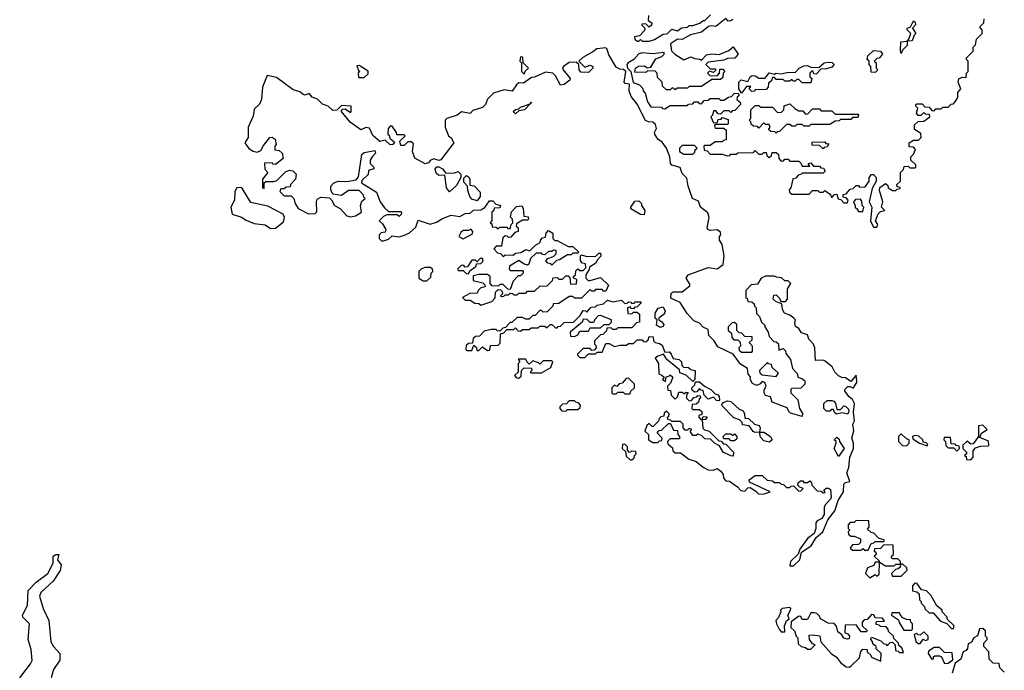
# Model space of a CAD drawing. Extents: x 2710666 to 2828562, y 857017 to 964538.
# Tile 88 of 138: x 2728352 to 2734018, y 922838 to 926584. Entities that reach past the tile are written whole.
import ezdxf

# ---------------------------------------------------------------- set-up
doc = ezdxf.new("R2010")
doc.units = 0

msp = doc.modelspace()

# ---------------------------------------------------------------- linework, layer by layer
at = {"layer": '0CON05XD'}
for points in [[(2732456.7, 926585), (2732445, 926576.7), (2732430, 926575), (2732415, 926590), (2732357.5, 926545), (2732335, 926548.8), (2732316.1, 926543.9), (2732275, 926511.2), (2732213, 926497), (2732165, 926470), (2732138.3, 926471.7), (2732097.5, 926445), (2732102.5, 926405), (2732122.5, 926385), (2732175, 926352.5), (2732215, 926370), (2732235, 926360), (2732267, 926357), (2732275, 926350), (2732305, 926381.2), (2732335, 926388), (2732376.7, 926383.3), (2732433.8, 926406.2), (2732458.3, 926428.3), (2732486.7, 926385), (2732468.3, 926361.7), (2732425, 926360), (2732405, 926350), (2732315, 926340), (2732300, 926325), (2732325, 926300), (2732355, 926300), (2732360, 926295), (2732345, 926280), (2732321.7, 926288.3), (2732310, 926275), (2732325, 926260), (2732368.3, 926261.7), (2732380, 926275), (2732381.7, 926298.3), (2732398.3, 926298.3), (2732410, 926285), (2732400, 926275), (2732398.3, 926251.7), (2732385, 926240), (2732335, 926240), (2732275, 926200), (2732205, 926200), (2732195, 926190), (2732135, 926190), (2732125, 926180), (2732115, 926190), (2732105, 926190), (2732095, 926180), (2732075, 926180), (2732051.7, 926201.7), (2732050, 926225), (2732021.7, 926251.7), (2732020, 926275), (2732008.3, 926288.3), (2731965, 926290), (2731955, 926280), (2731891.7, 926281.7), (2731896.7, 926305), (2731913.1, 926316.9), (2731945, 926317.5), (2731965, 926307.5), (2731985, 926310), (2732012.3, 926357.7), (2732048.3, 926371.7), (2732060, 926385), (2732060, 926395), (2731995, 926388), (2731937, 926393), (2731915, 926387.5), (2731886.2, 926355), (2731853.8, 926336.2), (2731846.7, 926325), (2731850, 926305), (2731870, 926285), (2731881.7, 926221.7), (2731918.3, 926208.3), (2731938.3, 926188.3), (2731940, 926175), (2731951.7, 926161.7), (2731965, 926110), (2731985, 926082.5), (2732045, 926080), (2732051.7, 926071.7), (2732065, 926070), (2732095, 926090), (2732195, 926090), (2732201.7, 926098.3), (2732225, 926100), (2732235, 926110), (2732255, 926110), (2732261.7, 926101.7), (2732275, 926100), (2732291.7, 926118.3), (2732315, 926120), (2732325, 926130), (2732375, 926130), (2732385, 926120), (2732405, 926120), (2732431.7, 926138.3), (2732448.3, 926141.7), (2732465, 926160), (2732488.3, 926158.3), (2732490, 926145), (2732481.7, 926138.3), (2732480, 926125), (2732498.3, 926108.3), (2732500, 926095), (2732468.3, 926061.7), (2732451.7, 926058.3), (2732445, 926050), (2732435, 926060), (2732405, 926060), (2732385, 926040), (2732371.7, 926041.7), (2732358.3, 926058.3), (2732345, 926060), (2732340, 926035), (2732330, 926025), (2732345, 925990), (2732368.3, 925991.7), (2732371.7, 926008.3), (2732388.3, 926011.7), (2732395, 926020), (2732428.3, 926008.3), (2732430, 925985), (2732425, 925980), (2732355, 925980), (2732350, 925975), (2732355, 925960), (2732405, 925960), (2732418.3, 925948.3), (2732418.3, 925891.7), (2732401.7, 925888.3), (2732395, 925880), (2732355, 925880), (2732325, 925860), (2732295, 925860), (2732290, 925855), (2732291.7, 925831.7), (2732308.3, 925828.3), (2732325, 925810), (2732395, 925810), (2732425, 925800), (2732438.3, 925801.7), (2732445, 925810), (2732475, 925810), (2732485, 925817.5), (2732575, 925820), (2732585, 925830), (2732605, 925810), (2732625, 925810), (2732635, 925820), (2732648.3, 925818.3), (2732651.7, 925801.7), (2732665, 925790), (2732678.3, 925801.7), (2732681.7, 925818.3), (2732705, 925820), (2732718.3, 925808.3), (2732720, 925785), (2732735, 925770), (2732748.3, 925771.7), (2732755, 925780), (2732775, 925780), (2732785, 925770), (2732835, 925770), (2732848.3, 925758.3), (2732855, 925740), (2732900, 925740), (2732890, 925755), (2732905, 925760), (2732920, 925740), (2732955, 925740), (2732961.7, 925731.7), (2732978.3, 925728.3), (2732988.3, 925711.7), (2732975, 925700), (2732855, 925700), (2732848.3, 925691.7), (2732831.7, 925688.3), (2732818.3, 925671.7), (2732801.7, 925668.3), (2732795, 925640), (2732790, 925615), (2732780, 925605), (2732781.7, 925591.7), (2732795, 925580), (2732895, 925580), (2732915, 925600), (2732945, 925600), (2732955, 925590), (2732975, 925590), (2732985, 925600), (2733018.3, 925578.3), (2733021.7, 925561.7), (2733028.3, 925561.7), (2733041.7, 925578.3), (2733055, 925580), (2733061.7, 925551.7), (2733078.3, 925548.3), (2733095, 925530), (2733115, 925530), (2733120, 925545), (2733108.3, 925558.3), (2733091.7, 925561.7), (2733091.7, 925578.3), (2733108.3, 925581.7), (2733131.7, 925608.3), (2733148.3, 925611.7), (2733165, 925630), (2733178.3, 925628.3), (2733185, 925620), (2733218.3, 925621.7), (2733240, 925655), (2733240, 925675), (2733255, 925692.5), (2733265, 925693.3), (2733280, 925675), (2733280, 925655), (2733257.5, 925612.5), (2733240, 925535), (2733256.7, 925505), (2733247.5, 925425), (2733265, 925390), (2733285, 925390)], [(2731971.7, 926608.3), (2731968.3, 926578.3), (2731990, 926565), (2731988.3, 926551.7), (2731975, 926540), (2731955, 926560), (2731931.7, 926558.3), (2731931.7, 926551.7), (2731950, 926535), (2731948.3, 926521.7), (2731918.3, 926491.7), (2731890, 926485), (2731891.7, 926471.7), (2731905, 926460), (2731915, 926460), (2731925, 926470), (2731935, 926460), (2731975, 926460), (2732005, 926470), (2732055, 926500), (2732078.3, 926501.7), (2732105, 926530), (2732135, 926520), (2732163, 926537), (2732195, 926540), (2732205, 926550), (2732225, 926550), (2732267, 926563), (2732285, 926580), (2732295, 926580), (2732328.3, 926611.7)], [(2733285, 925390), (2733290, 925405), (2733277.5, 925425), (2733293, 925467), (2733305, 925480), (2733330, 925485), (2733312.5, 925505), (2733320, 925535), (2733300.8, 925600.8), (2733302.5, 925617.5), (2733335, 925640), (2733348.3, 925628.3), (2733350, 925615), (2733375, 925600), (2733395, 925600), (2733401.7, 925608.3), (2733418.3, 925611.7), (2733418.3, 925618.3), (2733401.7, 925621.7), (2733400, 925635), (2733420, 925655), (2733420, 925705), (2733438.3, 925721.7), (2733441.7, 925738.3), (2733465, 925740), (2733475, 925730), (2733505, 925730), (2733510, 925735), (2733508.3, 925748.3), (2733480, 925775), (2733480, 925795), (2733495, 925810), (2733507, 925837), (2733495, 925850), (2733471.7, 925851.7), (2733470, 925875), (2733495, 925890), (2733525, 925890), (2733540, 925905), (2733538.3, 925928.3), (2733501.7, 925951.7), (2733501.7, 925978.3), (2733521.7, 925998.3), (2733555, 926000), (2733590, 926025), (2733588.3, 926038.3), (2733565, 926040), (2733555, 926050), (2733538.3, 926031.7), (2733521.7, 926031.7), (2733512.5, 926045), (2733520, 926075), (2733510, 926085), (2733510, 926095), (2733515, 926100), (2733545, 926100), (2733561.7, 926081.7), (2733585, 926080), (2733601.7, 926061.7), (2733615, 926060), (2733625, 926070), (2733655, 926070), (2733665, 926080), (2733695, 926080), (2733711.7, 926098.3), (2733725, 926100), (2733735, 926110), (2733750, 926135), (2733750, 926165), (2733767.5, 926185), (2733753.6, 926223.6), (2733756.4, 926243.6), (2733775, 926253.3), (2733798.3, 926251.7), (2733800, 926275), (2733810, 926285), (2733810, 926345), (2733800, 926355), (2733800, 926365), (2733838.3, 926401.7), (2733840, 926425), (2733851.7, 926438.3), (2733858.3, 926471.7), (2733890, 926505), (2733890, 926525), (2733880, 926535), (2733880, 926545), (2733900, 926565), (2733901.7, 926588.3)], [(2733425, 926390), (2733420, 926405), (2733423, 926457), (2733460, 926460), (2733468.3, 926471.7), (2733480, 926505), (2733460, 926525), (2733460, 926535), (2733478.3, 926541.7), (2733495, 926577.5), (2733505, 926570), (2733507.5, 926555), (2733490, 926535), (2733510, 926505), (2733500, 926495), (2733488.3, 926461.7), (2733460, 926460), (2733460, 926435), (2733431.7, 926408.3), (2733425, 926390)], [(2732148.3, 924171.7), (2732095, 924170), (2732080, 924155), (2732081.7, 924141.7), (2732108.3, 924118.3), (2732111.7, 924101.7), (2732125, 924090), (2732155, 924090), (2732203, 924053), (2732245, 924040), (2732285, 924007.5), (2732315, 923992.5), (2732345, 923990), (2732365, 924000), (2732387.5, 923985), (2732400, 923965), (2732402.5, 923945), (2732415, 923930), (2732437, 923927), (2732482.5, 923895), (2732503, 923873), (2732525, 923870), (2732541.7, 923888.3), (2732555, 923890), (2732589.3, 923869.3), (2732605, 923852.5), (2732636.4, 923853.6), (2732670, 923865), (2732551.7, 923921.7), (2732550, 923935), (2732585, 923960), (2732625, 923960), (2732653, 923933), (2732685, 923930), (2732695, 923920), (2732725, 923920), (2732735, 923910), (2732748.3, 923908.3), (2732765, 923890), (2732785, 923890), (2732791.7, 923898.3), (2732805, 923900), (2732835, 923870), (2732848.3, 923871.7), (2732860, 923885), (2732841.7, 923891.7), (2732830, 923905), (2732831.7, 923918.3), (2732845, 923930), (2732858.3, 923928.3), (2732865, 923920), (2732885, 923920), (2732898.3, 923928.3), (2732908.3, 923918.3), (2732910, 923905), (2732941.7, 923871.7), (2732965, 923870), (2732975, 923860), (2732988.3, 923861.7), (2732980, 923875), (2732993, 923887), (2733007, 923887), (2733018.3, 923878.3), (2733021.2, 923835), (2733017.3, 923822.7), (2732988.3, 923791.7), (2732982.5, 923775), (2732982.5, 923735), (2732968, 923712), (2732941.7, 923698.3), (2732933, 923687), (2732933.3, 923655), (2732923.6, 923626.4), (2732885, 923597.5), (2732842.5, 923535), (2732832.5, 923507.5), (2732787.5, 923465), (2732785, 923440), (2732805, 923440), (2732842.5, 923475), (2732851.7, 923518.3), (2732907.5, 923555), (2732935, 923602.5), (2732973.3, 923635), (2733002.5, 923705), (2733043.8, 923756.2), (2733062.5, 923815), (2733092.5, 923865), (2733095, 923910), (2733105, 923920), (2733130, 923925), (2733111.2, 923975), (2733123.3, 924005), (2733130, 924065), (2733150, 924115), (2733150, 924145), (2733140, 924175), (2733153, 924217), (2733147.5, 924255), (2733156.7, 924275), (2733150, 924325), (2733156.7, 924375), (2733145, 924397.5), (2733125, 924412.5), (2733100, 924445), (2733100, 924455), (2733118.3, 924471.7), (2733131.7, 924471.7), (2733148.3, 924461.7), (2733170, 924495), (2733170, 924505), (2733165, 924537.5), (2733135, 924500), (2733105, 924522.5), (2733083, 924523), (2733063.6, 924533.6), (2733042.5, 924555), (2733027.5, 924585), (2732988.3, 924618.3), (2732975, 924623.3), (2732931.7, 924621.7), (2732927.5, 924695), (2732920, 924715), (2732892.5, 924745), (2732885, 924770), (2732851.7, 924781.7), (2732836.4, 924806.4), (2732817, 924817), (2732812.5, 924835), (2732817.5, 924855), (2732806.4, 924866.4), (2732785, 924882.5), (2732752.5, 924895), (2732742.5, 924915), (2732738.3, 924948.3), (2732705, 924960), (2732687.5, 924975), (2732691.7, 924998.3), (2732705, 925000), (2732725, 924980), (2732731.7, 924961.7), (2732758.3, 924961.7), (2732770, 924975), (2732770, 925035), (2732790, 925065), (2732775, 925080), (2732755, 925080), (2732737, 925097), (2732708.3, 925101.7), (2732695, 925107.5), (2732645, 925107.5), (2732620, 925095), (2732598.3, 925061.7), (2732561.7, 925058.3), (2732530, 925025), (2732530, 924985), (2732538.3, 924978.3), (2732541.7, 924961.7), (2732565, 924960), (2732578.3, 924948.3), (2732580, 924935), (2732590, 924925), (2732591.7, 924891.7), (2732610, 924875), (2732621.7, 924841.7), (2732640, 924825), (2732640, 924815), (2732660, 924785), (2732665, 924760), (2732691.7, 924731.7), (2732705, 924730), (2732718.3, 924718.3), (2732721.7, 924681.7), (2732745, 924690), (2732758.3, 924678.3), (2732761.7, 924661.7), (2732787, 924627), (2732800, 924575), (2732827, 924547), (2732830, 924525), (2732857, 924517), (2732870, 924505), (2732870, 924485), (2732848.3, 924461.7), (2732795, 924460), (2732790, 924455), (2732790, 924435), (2732830, 924395), (2732840, 924345), (2732857, 924317), (2732855, 924300), (2732788.3, 924318.3), (2732777.5, 924327.5), (2732768.8, 924348.8), (2732682, 924382), (2732673, 924413), (2732645, 924421.2), (2732636.2, 924435), (2732636.2, 924453.8), (2732647.5, 924475), (2732640, 924495), (2732625, 924500), (2732613.3, 924486.7), (2732595, 924478.8), (2732568.8, 924488.8), (2732556.2, 924515), (2732557, 924527), (2732543.6, 924543.6), (2732540, 924575), (2732500.5, 924600.5), (2732458.3, 924658.3), (2732370.7, 924700.7), (2732348.8, 924735), (2732317.5, 924765), (2732315, 924800), (2732285, 924813.3), (2732265, 924837.5), (2732230.7, 924850.7), (2732193.3, 924893.3), (2732152.5, 924955), (2732100, 924980), (2732100.7, 925009.3), (2732115, 925017.5), (2732165, 925017.5), (2732208.3, 925051.7), (2732208.3, 925061.7), (2732187.5, 925095), (2732200, 925115), (2732313.6, 925156.4), (2732365, 925150), (2732400, 925175), (2732406.4, 925223.6), (2732395, 925290), (2732380, 925315), (2732380, 925335), (2732387.5, 925345), (2732385, 925360), (2732365, 925373.3), (2732325, 925370), (2732312.5, 925375), (2732308.8, 925385), (2732319.2, 925445), (2732311.3, 925471.3), (2732270, 925505), (2732259.2, 925539.2), (2732224, 925555), (2732198.1, 925625), (2732191.1, 925671.1), (2732165, 925698.8), (2732152.5, 925732.5), (2732105.7, 925745.7), (2732098, 925755), (2732093.8, 925795), (2732073.5, 925843.5), (2732049.1, 925879.1), (2732025, 925895.8), (2732007.1, 925925), (2732006, 925935), (2732017, 925957), (2732010.7, 925980.7), (2731995, 925993.3), (2731970, 925995), (2731954, 926004), (2731905, 926097.5), (2731871.1, 926141.1), (2731858.6, 926175), (2731861.7, 926211.7), (2731836, 926216), (2731831.4, 926225), (2731840, 926285), (2731827, 926297), (2731805, 926298.8), (2731785, 926310), (2731741.7, 926381.7), (2731733.6, 926413.6), (2731725, 926422.5), (2731673.6, 926416.4), (2731650.5, 926399.5), (2731593.8, 926366.2), (2731570, 926345), (2731605, 926310), (2731635, 926322.5), (2731650, 926315), (2731650, 926305), (2731625, 926280), (2731580.7, 926280.7), (2731572.5, 926295), (2731570, 926325), (2731555, 926340), (2731515, 926336.7), (2731482.5, 926315), (2731476.7, 926305), (2731480, 926295), (2731520, 926245), (2731517.5, 926235), (2731485, 926210), (2731465, 926207.5), (2731435, 926260), (2731420, 926275), (2731378.3, 926281.7), (2731315, 926252.5), (2731298.3, 926251.7), (2731251.7, 926218.3), (2731225, 926220), (2731210.7, 926209.3), (2731187, 926173), (2731139.3, 926180.7), (2731079.3, 926160.7), (2731043.6, 926126.4), (2731032.5, 926095), (2731015, 926077.5), (2730959.3, 926060.7), (2730945, 926043.3), (2730895, 926052.5), (2730870, 926035), (2730810, 926015), (2730800, 926005), (2730800, 925965), (2730820, 925915), (2730835, 925903.3), (2730850, 925875), (2730775, 925776.7), (2730765, 925772.5), (2730735, 925782.5), (2730715, 925772.5), (2730705, 925760), (2730685, 925753.3), (2730627, 925787), (2730612.5, 925825), (2730618.3, 925868.3), (2730605, 925880), (2730585, 925880), (2730565, 925860), (2730545, 925860), (2730540, 925885), (2730570, 925915), (2730565, 925920), (2730521.7, 925921.7), (2730520, 925935), (2730495, 925970), (2730485, 925970), (2730471.7, 925958.3), (2730470, 925925), (2730478.3, 925918.3), (2730481.7, 925901.7), (2730508.3, 925878.3), (2730500, 925865), (2730485, 925862.5), (2730455, 925890), (2730425, 925882.5), (2730385, 925917.5), (2730365, 925960), (2730345, 925962.5), (2730315, 925950), (2730253.6, 925993.6), (2730202.5, 926057.5), (2730211.7, 926068.3), (2730225, 926070), (2730255, 926050), (2730260, 926055), (2730260, 926085), (2730205, 926090), (2730177, 926063), (2730155, 926061.2), (2730126.7, 926086.7), (2730095, 926096.7), (2730066.7, 926126.7), (2730035, 926137.5), (2730018.3, 926158.3), (2729995, 926150), (2729983.2, 926153.2), (2729965, 926167.5), (2729925, 926180), (2729830, 926250), (2729776.7, 926263.3), (2729748.8, 926195), (2729743.3, 926125), (2729732.3, 926097.7), (2729702.3, 926067.7), (2729695, 926027.5), (2729667.1, 925965), (2729666.2, 925905), (2729648, 925875), (2729671.5, 925841.5), (2729695, 925826), (2729718.8, 925821.2), (2729739.3, 925830.7), (2729755, 925860), (2729792.5, 925905), (2729805, 925907.5), (2729822.5, 925895), (2729827.5, 925865), (2729820, 925855), (2729820, 925835), (2729845, 925830), (2729862.5, 925815), (2729867.5, 925785), (2729825, 925750), (2729811.7, 925751.7), (2729805, 925760), (2729761.7, 925758.3), (2729763, 925723), (2729780, 925705), (2729750, 925665), (2729750, 925615), (2729758.3, 925611.7), (2729760, 925645), (2729768.3, 925651.7), (2729815, 925652.5), (2729831.7, 925658.3), (2729882.5, 925707.5), (2729905, 925716.7), (2729923.3, 925713.3), (2729942.5, 925695), (2729940, 925665), (2729910, 925635), (2729908.3, 925621.7), (2729885, 925620), (2729875, 925610), (2729855, 925610), (2729850, 925595), (2729875, 925570), (2729915, 925570), (2729930, 925555), (2729937.5, 925525), (2729955, 925497.5), (2730015, 925466.7), (2730051.7, 925468.3), (2730061.7, 925478.3), (2730060, 925535), (2730065, 925550), (2730085, 925562.5), (2730135, 925557.5), (2730147, 925547), (2730163.6, 925513.6), (2730196.4, 925496.4), (2730233.9, 925453.9), (2730255, 925448.8), (2730285, 925453.8), (2730320, 925475), (2730312.5, 925515), (2730321.7, 925538.3), (2730340, 925555), (2730331.7, 925561.7), (2730328.3, 925578.3), (2730305, 925600), (2730245, 925600), (2730205, 925572.5), (2730155, 925580), (2730143.3, 925605), (2730143.3, 925625), (2730157.7, 925642.3), (2730185, 925653.3), (2730235, 925652.5), (2730288.3, 925661.7), (2730301.7, 925678.3), (2730321.7, 925808.3), (2730335, 925820), (2730395, 925830), (2730400, 925815), (2730380, 925795), (2730370, 925775), (2730370, 925755), (2730390, 925735), (2730390, 925725), (2730360, 925715), (2730357, 925693), (2730321.7, 925658.3), (2730320, 925645), (2730405, 925590), (2730427.5, 925535), (2730450.7, 925500.7), (2730475, 925480), (2730545, 925480), (2730550, 925475), (2730548.3, 925461.7), (2730535, 925450), (2730525, 925460), (2730465, 925460), (2730445, 925450), (2730420, 925425), (2730439.3, 925409.3), (2730460, 925375), (2730455, 925360), (2730433, 925357), (2730420, 925345), (2730420, 925325), (2730435, 925310), (2730445, 925310), (2730475, 925320), (2730495, 925340), (2730535, 925333.3), (2730566.7, 925343.3)], [(2731255, 926270), (2731261.7, 926288.3), (2731280, 926305), (2731250, 926335), (2731248.3, 926368.3), (2731235, 926370), (2731230, 926345), (2731240, 926335), (2731240, 926285), (2731255, 926270)], [(2733275, 926280), (2733251.7, 926281.7), (2733250, 926315), (2733240, 926325), (2733240, 926345), (2733230, 926355), (2733232.5, 926375), (2733265, 926406.7), (2733305, 926402.5), (2733317.5, 926385), (2733298.3, 926361.7), (2733285, 926360), (2733270, 926345), (2733280, 926335), (2733280, 926305), (2733290, 926295), (2733275, 926280)], [(2730335, 926250), (2730358.3, 926271.7), (2730358.3, 926288.3), (2730305, 926320), (2730291.7, 926318.3), (2730301.7, 926291.7), (2730310, 926285), (2730300, 926275), (2730301.7, 926251.7), (2730335, 926250)], [(2732505, 926160), (2732490, 926185), (2732490, 926225), (2732503.3, 926236.7), (2732541.7, 926228.3), (2732556.7, 926255), (2732567.7, 926262.3), (2732585, 926261.2), (2732605, 926246.7), (2732643, 926247), (2732665, 926277.5), (2732695, 926270), (2732705, 926276.7), (2732735, 926272.5), (2732775, 926282.5), (2732815, 926280), (2732837.5, 926305), (2732865, 926318), (2732885, 926320), (2732905, 926310), (2732951.7, 926308.3), (2732982.5, 926335), (2733005, 926338.8), (2733027, 926337), (2733040, 926325), (2733025, 926310), (2732995, 926300), (2732961.7, 926298.3), (2732935, 926270), (2732921.7, 926271.7), (2732918.3, 926288.3), (2732911.7, 926288.3), (2732900, 926275), (2732900, 926255), (2732910, 926245), (2732905, 926220), (2732855, 926220), (2732835, 926240), (2732825, 926240), (2732815, 926230), (2732805, 926230), (2732795, 926240), (2732785, 926230), (2732755, 926230), (2732745, 926240), (2732705, 926240), (2732695, 926250), (2732685, 926250), (2732678.3, 926231.7), (2732661.7, 926218.3), (2732660, 926195), (2732648.3, 926181.7), (2732585, 926180), (2732578.3, 926171.7), (2732565, 926170), (2732550, 926185), (2732560, 926200), (2732535, 926200), (2732505, 926160)], [(2731205, 926042.5), (2731192.5, 926055), (2731205, 926067.5), (2731225, 926070), (2731235, 926080), (2731290.3, 926099.8), (2731298.3, 926108.3), (2731290.3, 926099.8), (2731257.5, 926065), (2731225, 926060), (2731205, 926042.5)], [(2732705, 925930), (2732698.3, 925938.3), (2732675, 925940), (2732661.7, 925951.7), (2732670, 925965), (2732665, 925980), (2732645, 925980), (2732635, 925990), (2732605, 925960), (2732598.3, 925968.3), (2732575, 925970), (2732561.7, 925981.7), (2732560, 925995), (2732550, 926005), (2732560, 926015), (2732560, 926065), (2732585, 926090), (2732605, 926090), (2732615, 926080), (2732685, 926080), (2732711.7, 926051.7), (2732735, 926050), (2732750, 926065), (2732751.7, 926088.3), (2732785, 926100), (2732813, 926073), (2732835, 926060), (2732858.3, 926058.3), (2732875, 926040), (2732888.3, 926041.7), (2732915, 926070), (2732955, 926070), (2732965, 926060), (2733025, 926060), (2733045, 926040), (2733175, 926040), (2733180, 926035), (2733175, 926020), (2733145, 926020), (2733135, 926010), (2733075, 926010), (2733068.3, 926001.7), (2733045, 926000), (2733015, 925980), (2732905, 925980), (2732895, 925970), (2732865, 925970), (2732855, 925980), (2732825, 925980), (2732815, 925970), (2732795, 925970), (2732785, 925980), (2732765, 925980), (2732725, 925940), (2732711.7, 925938.3), (2732705, 925930)], [(2732225, 925810), (2732238.3, 925821.7), (2732240, 925835), (2732250, 925845), (2732235, 925860), (2732165, 925860), (2732150, 925845), (2732150, 925825), (2732175, 925810), (2732225, 925810)], [(2732975, 925840), (2732955, 925860), (2732911.7, 925861.7), (2732911.7, 925878.3), (2732985, 925880), (2732991.7, 925871.7), (2733008.3, 925868.3), (2732998.3, 925851.7), (2732981.7, 925848.3), (2732975, 925840)], [(2730825, 925592.5), (2730807.5, 925615), (2730798.3, 925688.3), (2730765, 925687.5), (2730749.3, 925699.3), (2730743.3, 925725), (2730753, 925737), (2730765, 925737.5), (2730786.1, 925726.1), (2730805, 925700), (2730855, 925702.5), (2730875, 925710), (2730890, 925695), (2730890, 925675), (2730865, 925630), (2730825, 925592.5)], [(2730985, 925540), (2730955, 925550), (2730942.5, 925565), (2730930.7, 925600.7), (2730930, 925625), (2730908.3, 925648.3), (2730908.3, 925671.7), (2730922.5, 925687.5), (2730935, 925680), (2730942.5, 925665), (2730941.7, 925631.7), (2730967, 925627), (2731001.7, 925591.7), (2731002.5, 925565), (2730985, 925540)], [(2729795, 925381.2), (2729825, 925384), (2729870.7, 925419.3), (2729876.7, 925445), (2729867.5, 925465), (2729780.5, 925510.5), (2729682.3, 925532.3), (2729635, 925610), (2729625, 925617.5), (2729602.5, 925615), (2729590, 925595), (2729587.5, 925545), (2729567.5, 925505), (2729575, 925463.3), (2729627.7, 925447.7), (2729655, 925428.8), (2729701.2, 925411.2), (2729765, 925402.5), (2729795, 925381.2)], [(2730566.7, 925343.3), (2730595, 925356.7), (2730631.2, 925388.8), (2730645, 925430), (2730715, 925407.5), (2730751.7, 925418.3), (2730785, 925440), (2730835, 925457.5), (2730885, 925450), (2730915, 925467.5), (2730945, 925470), (2730963, 925487), (2731005, 925490), (2731028.3, 925501.7), (2731055, 925540), (2731075, 925540), (2731091.7, 925521.7), (2731120, 925515), (2731115, 925500), (2731081.7, 925498.3), (2731080, 925485), (2731070, 925475), (2731070, 925425), (2731060, 925415), (2731068.3, 925408.3), (2731071.7, 925391.7), (2731095, 925390), (2731105, 925380), (2731115, 925390), (2731155, 925390), (2731161.7, 925381.7), (2731175, 925380), (2731180, 925405), (2731190, 925415), (2731187.5, 925435), (2731177.5, 925447.5), (2731181.7, 925478.3), (2731210.8, 925509.2), (2731242.5, 925512.5), (2731249.3, 925499.3), (2731253, 925453), (2731278.3, 925448.3), (2731280, 925435), (2731275, 925430), (2731245, 925430), (2731211.7, 925408.3), (2731210, 925395), (2731220, 925385), (2731220, 925365), (2731201.7, 925358.3), (2731178.3, 925331.7), (2731165, 925330), (2731158.3, 925338.3), (2731145, 925340), (2731131.7, 925328.3), (2731125, 925280), (2731095, 925280), (2731080, 925265), (2731101.7, 925241.7), (2731118.3, 925238.3), (2731135, 925220), (2731145, 925230), (2731191.7, 925228.3), (2731205, 925240), (2731237, 925243), (2731265, 925260), (2731287, 925253), (2731320, 925285), (2731348.3, 925301.7), (2731350, 925315), (2731361.7, 925328.3), (2731378.3, 925331.7), (2731382.5, 925355), (2731395, 925370), (2731420, 925355), (2731420, 925325), (2731432.5, 925312.5), (2731445, 925312.5), (2731508.3, 925278.3), (2731535, 925277.5), (2731570, 925245), (2731565, 925240), (2731535, 925240), (2731525, 925230), (2731505, 925230), (2731458.3, 925201.7), (2731441.7, 925198.3), (2731415, 925170), (2731408.3, 925178.3), (2731391.7, 925181.7), (2731380, 925195), (2731391.7, 925208.3), (2731425, 925220), (2731440, 925235), (2731440, 925255), (2731425, 925257.5), (2731415, 925250), (2731395, 925250), (2731375, 925230), (2731361.7, 925231.7), (2731355, 925240), (2731325, 925240), (2731291.7, 925208.3), (2731283, 925177), (2731275, 925170), (2731255, 925176.7), (2731225, 925197.5), (2731170, 925165), (2731168.3, 925148.3), (2731175, 925140), (2731245, 925140), (2731250, 925135), (2731250, 925125), (2731235, 925110), (2731221.7, 925108.3), (2731191.7, 925078.3), (2731175, 925030), (2731161.7, 925031.7), (2731135, 925060), (2731115, 925060), (2731105, 925050), (2731071.7, 925051.7), (2731060, 925065), (2731060, 925105), (2731045, 925117.5), (2730995, 925117.5), (2730961.7, 925108.3), (2730961.7, 925081.7), (2731018.3, 925068.3), (2731028.3, 925058.3), (2731030, 925045), (2731005, 925040), (2730990, 925025), (2730985, 925010), (2730943, 925007), (2730900, 924985), (2730915, 924970), (2730945, 924970), (2730971.7, 924951.7), (2730995, 924950), (2731005, 924940), (2731068.3, 924961.7), (2731088.3, 924981.7), (2731090, 925015), (2731105, 925030), (2731118.3, 925028.3), (2731128.3, 925018.3), (2731130, 925005), (2731120, 924995), (2731125, 924990), (2731138.3, 924991.7), (2731145, 925000), (2731165, 925000), (2731175, 925010), (2731188.3, 925008.3), (2731195, 925000), (2731215, 925000), (2731225, 925010), (2731265, 925010), (2731275, 925020), (2731315, 925020), (2731345, 925050), (2731388.3, 925051.7), (2731418.3, 925081.7), (2731421.7, 925098.3), (2731445, 925100), (2731455, 925090), (2731475, 925090), (2731495, 925110), (2731508.3, 925108.3), (2731518.3, 925098.3), (2731521.7, 925061.7), (2731557, 925063), (2731558.3, 925088.3), (2731540, 925095), (2731540, 925105), (2731550, 925115), (2731551.7, 925138.3), (2731565, 925150), (2731575, 925140), (2731595, 925140), (2731610, 925155), (2731608.3, 925178.3), (2731591.7, 925181.7), (2731580, 925195), (2731580, 925225), (2731585, 925230), (2731615, 925220), (2731667.5, 925222.5), (2731685, 925240), (2731695, 925240), (2731697, 925223), (2731675, 925200), (2731668.3, 925181.7), (2731631.7, 925158.3), (2731630, 925145), (2731610, 925115), (2731610, 925095), (2731623, 925083), (2731635, 925082.5), (2731695, 925100), (2731740, 925055), (2731725, 925020), (2731711.7, 925021.7), (2731705, 925030), (2731665, 925030), (2731658.3, 925021.7), (2731645, 925020), (2731635, 925030), (2731585, 924980), (2731545, 924980), (2731535, 924990), (2731515, 924990), (2731455, 924950), (2731421.7, 924948.3), (2731420, 924935), (2731388.3, 924901.7), (2731365, 924900), (2731355, 924910), (2731345, 924910), (2731318.3, 924881.7), (2731305, 924880), (2731285, 924860), (2731265, 924860), (2731245, 924870), (2731215, 924870), (2731185, 924840), (2731175, 924840), (2731148.3, 924811.7), (2731131.7, 924808.3), (2731115, 924790), (2731101.7, 924791.7), (2731095, 924800), (2731065, 924800), (2731025, 924790), (2730998.3, 924761.7), (2730975, 924760), (2730961.7, 924748.3), (2730958.3, 924721.7), (2730935, 924720), (2730921.7, 924708.3), (2730920, 924685), (2730925, 924680), (2730955, 924680), (2730965, 924710), (2730978.3, 924698.3), (2730985, 924680), (2730995, 924680), (2731015, 924700), (2731045, 924680), (2731058.3, 924681.7), (2731061.7, 924708.3), (2731105, 924710), (2731117.5, 924722.5), (2731120, 924775), (2731138.3, 924781.7), (2731155, 924800), (2731195, 924800), (2731205, 924810), (2731221.7, 924791.7), (2731235, 924790), (2731245, 924800), (2731285, 924800), (2731295, 924810), (2731335, 924810), (2731345, 924820), (2731375, 924820), (2731385, 924810), (2731405, 924830), (2731415, 924830), (2731435, 924810), (2731445, 924810), (2731451.7, 924818.3), (2731465, 924820), (2731485, 924840), (2731538.3, 924841.7), (2731578.3, 924881.7), (2731595, 924910), (2731608.3, 924908.3), (2731615, 924900), (2731641.7, 924928.3), (2731665, 924930), (2731675, 924940), (2731711.7, 924948.3), (2731735, 924970), (2731765, 924960), (2731815, 924970), (2731835, 924950), (2731848.3, 924951.7), (2731855, 924960), (2731868.3, 924958.3), (2731875, 924950), (2731888.3, 924951.7), (2731895, 924960), (2731925, 924960), (2731930, 924955), (2731905, 924930), (2731891.7, 924928.3), (2731885, 924920), (2731871.7, 924921.7), (2731865, 924930), (2731850, 924925), (2731851.7, 924891.7), (2731875, 924890), (2731885, 924900), (2731905, 924900), (2731918.3, 924888.3), (2731918.3, 924841.7), (2731901.7, 924838.3), (2731875, 924810), (2731795, 924810), (2731785, 924800), (2731765, 924800), (2731755, 924810), (2731731.7, 924808.3), (2731728.3, 924791.7), (2731708.3, 924771.7), (2731695, 924770), (2731660, 924735), (2731660, 924715), (2731668.3, 924708.3), (2731670, 924695), (2731658.3, 924681.7), (2731645, 924680), (2731635, 924690), (2731595, 924690), (2731561.7, 924658.3), (2731561.7, 924651.7), (2731575, 924640), (2731605, 924640), (2731625, 924660), (2731665, 924660), (2731675, 924670), (2731705, 924670), (2731725, 924720), (2731745, 924720), (2731775, 924702.5), (2731805, 924710), (2731845, 924710), (2731855, 924720), (2731885, 924720), (2731905, 924740), (2731935, 924740), (2731941.7, 924731.7), (2731955, 924730), (2731968.3, 924741.7), (2731975, 924760), (2731998.3, 924758.3), (2732000, 924735), (2732010, 924725), (2732035, 924720), (2732049.5, 924709.5), (2732065, 924670), (2732091.7, 924671.7), (2732101.7, 924658.3), (2732113.3, 924633.3), (2732147, 924627), (2732160, 924615), (2732163, 924593), (2732172.5, 924582.5), (2732201.7, 924581.7), (2732215, 924570), (2732240, 924565), (2732237.5, 924512.5), (2732225, 924500), (2732188.3, 924538.3), (2732151.7, 924551.7), (2732148.3, 924568.3), (2732077, 924627), (2732057.5, 924657.5), (2732023.6, 924646.4), (2732010, 924635), (2732027.5, 924605), (2732030, 924545), (2732048.3, 924538.3), (2732060, 924525), (2732051.7, 924511.7), (2732068.3, 924501.7), (2732071.7, 924528.3), (2732088.3, 924531.7), (2732095, 924540), (2732110, 924525), (2732098.3, 924491.7), (2732080, 924475), (2732081.7, 924451.7), (2732098.3, 924448.3), (2732101.7, 924421.7), (2732125, 924400), (2732138.3, 924411.7), (2732145, 924440), (2732165, 924440), (2732175, 924430), (2732185, 924440), (2732198.3, 924438.3), (2732190, 924425), (2732190, 924405), (2732205, 924390), (2732218.3, 924391.7), (2732231.7, 924408.3), (2732248.3, 924411.7), (2732255, 924420), (2732268.3, 924418.3), (2732270, 924405), (2732261.7, 924398.3), (2732258.3, 924381.7), (2732245, 924370), (2732221.7, 924368.3), (2732220, 924345), (2732225, 924340), (2732265, 924340), (2732278.3, 924328.3), (2732278.3, 924311.7), (2732260, 924305), (2732260, 924295), (2732271.7, 924281.7), (2732280, 924280), (2732285, 924300), (2732308.3, 924298.3), (2732298.3, 924281.7), (2732280, 924280), (2732283, 924233), (2732293, 924223), (2732320, 924215), (2732375, 924160), (2732388.3, 924158.3), (2732401.7, 924141.7), (2732415, 924140), (2732460, 924095), (2732458.3, 924071.7), (2732445, 924072.5), (2732400, 924095), (2732380, 924130), (2732350, 924145), (2732328.3, 924168.3), (2732295, 924170), (2732275, 924190), (2732255, 924197.5), (2732245, 924190), (2732225, 924190), (2732210, 924215), (2732220, 924225), (2732205, 924230), (2732195, 924220), (2732181.7, 924221.7), (2732170, 924235), (2732170, 924255), (2732155, 924270), (2732105, 924270), (2732098.3, 924278.3), (2732081.7, 924281.7), (2732080, 924295), (2732088.3, 924301.7), (2732090, 924315), (2732075, 924330), (2732061.7, 924318.3), (2732058.3, 924301.7), (2732041.7, 924298.3), (2732031.7, 924288.3), (2732028.3, 924271.7), (2731998.3, 924241.7), (2731991.7, 924241.7), (2731975, 924260), (2731961.7, 924248.3), (2731950, 924215), (2731970, 924195), (2731970, 924165), (2731995, 924150), (2732025, 924150), (2732035, 924160), (2732048.3, 924161.7), (2732050, 924175), (2732020, 924205), (2732031.7, 924218.3), (2732045, 924220), (2732085, 924260), (2732098.3, 924258.3), (2732115, 924220), (2732138.3, 924218.3), (2732140, 924195), (2732150, 924185), (2732148.3, 924171.7)], [(2731945, 925460), (2731925, 925462.5), (2731870, 925495), (2731870, 925505), (2731891.7, 925538.3), (2731915, 925540), (2731930, 925525), (2731930, 925515), (2731950, 925485), (2731945, 925460)], [(2733205, 925480), (2733210, 925505), (2733200, 925515), (2733198.3, 925538.3), (2733190, 925550), (2733161.7, 925548.3), (2733150, 925535), (2733160, 925515), (2733160, 925500), (2733168.3, 925498.3), (2733180, 925480), (2733205, 925480)], [(2730905, 925322.5), (2730958.3, 925351.7), (2730960, 925365), (2730948.3, 925378.3), (2730935, 925370), (2730905, 925370), (2730891.7, 925358.3), (2730880, 925335), (2730905, 925322.5)], [(2730935, 925120), (2730941.7, 925138.3), (2730980, 925165), (2730981.7, 925178.3), (2731005, 925180), (2731018.3, 925191.7), (2731018.3, 925208.3), (2731001.7, 925208.3), (2730985, 925190), (2730975, 925200), (2730955, 925200), (2730928.3, 925161.7), (2730915, 925160), (2730908.3, 925168.3), (2730895, 925170), (2730871.7, 925148.3), (2730875, 925140), (2730905, 925140), (2730921.7, 925121.7), (2730935, 925120)], [(2730695, 925080), (2730718.3, 925101.7), (2730720, 925125), (2730730, 925135), (2730728.3, 925148.3), (2730717, 925157), (2730683, 925157), (2730661.7, 925148.3), (2730650, 925135), (2730650, 925095), (2730675, 925080), (2730695, 925080)], [(2732045, 924813.3), (2732033.3, 924813.3), (2732017.5, 924825), (2732020, 924855), (2732010, 924865), (2732010, 924895), (2732027, 924923), (2732055, 924930), (2732067.5, 924905), (2732061.7, 924888.3), (2732030, 924865), (2732030, 924855), (2732047.5, 924845), (2732059.3, 924829.3), (2732055, 924817.5), (2732045, 924813.3)], [(2731545, 924760), (2731565, 924770), (2731575, 924790), (2731625, 924790), (2731635, 924810), (2731695, 924810), (2731715, 924830), (2731745, 924830), (2731757, 924843), (2731757.5, 924855), (2731695, 924880), (2731681.7, 924878.3), (2731661.7, 924858.3), (2731655, 924840), (2731635, 924840), (2731618.3, 924858.3), (2731595, 924860), (2731588.3, 924841.7), (2731520, 924785), (2731521.7, 924761.7), (2731545, 924760)], [(2732565, 924670), (2732570, 924675), (2732570, 924705), (2732550, 924725), (2732568.3, 924741.7), (2732568.3, 924758.3), (2732525, 924760), (2732508.3, 924778.3), (2732491.7, 924781.7), (2732480, 924795), (2732478.3, 924828.3), (2732465, 924840), (2732451.7, 924838.3), (2732430, 924815), (2732430, 924795), (2732448.3, 924778.3), (2732450, 924755), (2732461.7, 924741.7), (2732485, 924740), (2732498.3, 924728.3), (2732500, 924705), (2732490, 924695), (2732491.7, 924681.7), (2732505, 924670), (2732565, 924670)], [(2731225, 924520), (2731238.3, 924531.7), (2731240, 924565), (2731255, 924580), (2731298.3, 924578.3), (2731300, 924565), (2731290, 924555), (2731295, 924550), (2731355, 924550), (2731408.3, 924581.7), (2731420, 924615), (2731415, 924620), (2731365, 924620), (2731345, 924600), (2731338.3, 924608.3), (2731305, 924620), (2731285, 924600), (2731271.7, 924611.7), (2731265, 924630), (2731220, 924630), (2731230, 924615), (2731220, 924605), (2731220, 924555), (2731200, 924535), (2731211.7, 924521.7), (2731225, 924520)], [(2732705, 924530), (2732718.3, 924548.3), (2732681.7, 924581.7), (2732678.3, 924598.3), (2732661.7, 924601.7), (2732655, 924610), (2732610, 924565), (2732611.7, 924551.7), (2732625, 924540), (2732705, 924530)], [(2731865, 924430), (2731870, 924445), (2731890, 924465), (2731890, 924485), (2731855, 924520), (2731841.7, 924518.3), (2731818.3, 924491.7), (2731801.7, 924488.3), (2731788.3, 924471.7), (2731775, 924480), (2731760, 924465), (2731760, 924435), (2731765, 924430), (2731785, 924430), (2731795, 924440), (2731825, 924440), (2731835, 924430), (2731865, 924430)], [(2732375, 924390), (2732361.7, 924391.7), (2732345, 924410), (2732315, 924400), (2732291.7, 924421.7), (2732285, 924450), (2732271.7, 924451.7), (2732265, 924460), (2732248.3, 924441.7), (2732235, 924440), (2732221.7, 924451.7), (2732220, 924465), (2732238.3, 924481.7), (2732241.7, 924498.3), (2732265, 924498.8), (2732293.3, 924473.3), (2732330, 924455), (2732355, 924430), (2732370, 924425), (2732377.5, 924415), (2732380, 924395), (2732375, 924390)], [(2731495, 924330), (2731505, 924340), (2731565, 924340), (2731578.3, 924351.7), (2731580, 924365), (2731568.3, 924378.3), (2731551.7, 924381.7), (2731545, 924390), (2731515, 924390), (2731498.3, 924371.7), (2731475, 924370), (2731460, 924355), (2731460, 924345), (2731471.7, 924331.7), (2731495, 924330)], [(2732665, 924152.5), (2732635, 924160), (2732615, 924180), (2732610, 924210), (2732585, 924207.5), (2732573.3, 924213.3), (2732550, 924245), (2732511.7, 924251.7), (2732510, 924265), (2732495, 924280), (2732461.7, 924291.7), (2732390, 924365), (2732400, 924380), (2732425, 924390), (2732445, 924386.7), (2732491.7, 924341.7), (2732515, 924332.5), (2732523.3, 924315), (2732525, 924290), (2732547, 924287), (2732580, 924255), (2732606.7, 924246.7), (2732612.5, 924235), (2732610, 924210), (2732635, 924210), (2732672.5, 924185), (2732682.5, 924165), (2732665, 924152.5)], [(2733115, 924312.5), (2733085, 924320), (2733053.3, 924313.3), (2733041.7, 924321.7), (2733035, 924340), (2733025, 924340), (2733015, 924330), (2732995, 924330), (2732980, 924345), (2732980, 924375), (2732998.3, 924391.7), (2733025, 924392.5), (2733037, 924387), (2733047, 924377), (2733055, 924340), (2733075, 924340), (2733095, 924360), (2733107, 924357), (2733122.5, 924342.5), (2733123, 924327), (2733115, 924312.5)], [(2733825, 924050), (2733840, 924065), (2733838.3, 924101.7), (2733851.7, 924118.3), (2733880.7, 924129.3), (2733925, 924130), (2733930, 924135), (2733928.3, 924158.3), (2733878.3, 924178.3), (2733886.2, 924203.8), (2733920, 924225), (2733895, 924250), (2733870, 924245), (2733870, 924185), (2733838.3, 924141.7), (2733825, 924140), (2733805, 924157.5), (2733780, 924135), (2733780, 924115), (2733800, 924095), (2733800, 924085), (2733790, 924075), (2733798.3, 924068.3), (2733801.7, 924051.7), (2733825, 924050)], [(2732465, 924160), (2732445, 924160), (2732435, 924170), (2732405, 924170), (2732400, 924185), (2732415, 924200), (2732445, 924200), (2732455, 924190), (2732465, 924200), (2732480, 924185), (2732478.3, 924171.7), (2732465, 924160)], [(2733065, 924070), (2733040, 924115), (2733050, 924145), (2733050, 924155), (2733040, 924165), (2733055, 924180), (2733068.3, 924168.3), (2733070, 924155), (2733096.7, 924115), (2733065, 924070)], [(2733455, 924130), (2733470, 924145), (2733470, 924165), (2733455, 924170), (2733425, 924200), (2733410, 924185), (2733410, 924155), (2733431.7, 924131.7), (2733455, 924130)], [(2733575, 924130), (2733578.3, 924138.3), (2733568.3, 924148.3), (2733551.7, 924151.7), (2733550, 924165), (2733527, 924187), (2733505, 924190), (2733490, 924185), (2733491.7, 924171.7), (2733530, 924145), (2733575, 924130)], [(2733745, 924100), (2733760, 924115), (2733758.3, 924128.3), (2733741.7, 924131.7), (2733735, 924140), (2733711.7, 924141.7), (2733708.3, 924178.3), (2733671.7, 924178.3), (2733670, 924165), (2733680, 924155), (2733681.7, 924131.7), (2733695, 924120), (2733728.3, 924118.3), (2733745, 924100)], [(2731875, 924050), (2731888.3, 924061.7), (2731890, 924075), (2731900, 924085), (2731898.3, 924098.3), (2731875, 924100), (2731861.7, 924091.7), (2731850, 924105), (2731850, 924125), (2731835, 924140), (2731821.7, 924138.3), (2731820, 924115), (2731838.3, 924098.3), (2731841.7, 924071.7), (2731865, 924050), (2731875, 924050)], [(2733235, 923530), (2733251.7, 923568.3), (2733268.3, 923571.7), (2733275, 923580), (2733325, 923580), (2733328.3, 923588.3), (2733295, 923600), (2733268.3, 923628.3), (2733251.7, 923631.7), (2733231.7, 923651.7), (2733240, 923665), (2733238.3, 923698.3), (2733165, 923700), (2733155, 923690), (2733131.7, 923688.3), (2733120, 923675), (2733120, 923655), (2733130, 923645), (2733120, 923635), (2733121.7, 923621.7), (2733135, 923610), (2733155, 923610), (2733190, 923595), (2733190, 923575), (2733178.3, 923561.7), (2733145, 923560), (2733131.7, 923541.7), (2733145, 923530), (2733195, 923530), (2733205, 923540), (2733215, 923530), (2733235, 923530)], [(2733385, 923440), (2733395, 923450), (2733420, 923450), (2733420, 923465), (2733405, 923480), (2733375, 923480), (2733370, 923485), (2733370, 923495), (2733380, 923505), (2733378.3, 923558.3), (2733325, 923560), (2733305, 923540), (2733271.7, 923538.3), (2733270, 923525), (2733278.3, 923518.3), (2733280, 923505), (2733270, 923495), (2733298.3, 923468.3), (2733300, 923460), (2733335, 923440), (2733385, 923440)], [(2728352.2, 922795), (2728414.6, 922875), (2728423.9, 922895), (2728418.4, 922958.4), (2728401.2, 923015), (2728409.4, 923105), (2728370.6, 923145), (2728368.1, 923155), (2728397.9, 923212.1), (2728401.4, 923298.6), (2728447.5, 923345), (2728514.3, 923395.7), (2728544, 923455), (2728545, 923496.2), (2728560, 923505), (2728577.5, 923505), (2728570, 923475), (2728591.2, 923445), (2728585, 923412.5), (2728545, 923351.2), (2728474, 923286), (2728466.2, 923265), (2728487.3, 923195), (2728520.7, 923125), (2728532.2, 923002.2), (2728547.5, 922975), (2728583.3, 922935), (2728582.5, 922897.5), (2728547.6, 922842.4), (2728533.5, 922795)], [(2733245, 923370), (2733275, 923390), (2733285, 923380), (2733298.3, 923391.7), (2733300, 923460), (2733275, 923460), (2733268.3, 923441.7), (2733231.7, 923428.3), (2733220, 923395), (2733245, 923370)], [(2733425, 923380), (2733460, 923415), (2733458.3, 923428.3), (2733435, 923450), (2733420, 923450), (2733418.3, 923431.7), (2733408.3, 923421.7), (2733391.7, 923418.3), (2733370, 923395), (2733375, 923380), (2733425, 923380)], [(2733725, 923080), (2733730, 923095), (2733691.7, 923131.7), (2733690, 923145), (2733660, 923175), (2733660, 923185), (2733630, 923210), (2733595, 923270), (2733570, 923295), (2733541.7, 923301.7), (2733515, 923340), (2733501.7, 923338.3), (2733490, 923325), (2733490, 923295), (2733515, 923290), (2733528.3, 923278.3), (2733530, 923245), (2733540, 923235), (2733540, 923225), (2733560, 923205), (2733561.7, 923191.7), (2733585, 923170), (2733608.3, 923168.3), (2733651.7, 923121.7), (2733688.3, 923108.3), (2733715, 923080), (2733725, 923080)], [(2732755, 923060), (2732752.5, 923095), (2732765, 923122.5), (2732780, 923135), (2732772.5, 923155), (2732787.5, 923185), (2732790, 923195), (2732785, 923200), (2732740, 923195), (2732730, 923185), (2732732.5, 923175), (2732718.3, 923141.7), (2732703.8, 923125), (2732706.7, 923105), (2732722.5, 923075), (2732735, 923060), (2732755, 923060)], [(2733125, 922856.7), (2733135, 922862.5), (2733185, 922910), (2733193, 922947), (2733205, 922960), (2733228.3, 922958.3), (2733230, 922945), (2733250, 922925), (2733253.3, 922913.3), (2733308.3, 922891.7), (2733310, 922935), (2733281.7, 922961.7), (2733280, 922975), (2733261.7, 922991.7), (2733260, 923005), (2733250, 923015), (2733255, 923030), (2733308.3, 923008.3), (2733325, 922990), (2733338.3, 922988.3), (2733345, 922980), (2733361.7, 922998.3), (2733375, 923000), (2733390, 922985), (2733391.7, 922951.7), (2733408.3, 922948.3), (2733415, 922940), (2733438.3, 922941.7), (2733428.3, 922968.3), (2733411.7, 922981.7), (2733410, 922995), (2733381.7, 923021.7), (2733380, 923035), (2733351.7, 923061.7), (2733350, 923075), (2733338.3, 923088.3), (2733305, 923090), (2733298.3, 923098.3), (2733281.7, 923101.7), (2733280, 923115), (2733285, 923120), (2733328.3, 923121.7), (2733318.3, 923138.3), (2733275, 923140), (2733268.3, 923158.3), (2733255, 923160), (2733228.3, 923131.7), (2733211.7, 923128.3), (2733200, 923115), (2733200, 923095), (2733228.3, 923068.3), (2733225, 923060), (2733195, 923060), (2733165, 923100), (2733101.7, 923098.3), (2733100, 923055), (2733118.3, 923048.3), (2733127.5, 923035), (2733125, 923020), (2733115, 923017.5), (2733095, 923023.3), (2733083, 923043), (2733060.5, 923060.5), (2733051.7, 923091.7), (2733038.3, 923108.3), (2733005, 923110), (2732960, 923135), (2732955, 923150), (2732940, 923165), (2732925, 923170), (2732905, 923170), (2732885, 923130), (2732855, 923130), (2732848.3, 923148.3), (2732835, 923150), (2732792.5, 923117.5), (2732790, 923085), (2732810, 923065), (2732820, 923035), (2732830, 923025), (2732831.7, 922991.7), (2732850, 922975), (2732875, 922970), (2732885, 922960), (2732905, 922960), (2732930, 922985), (2732915, 922990), (2732897.5, 923015), (2732895, 923040), (2732915, 923043.3), (2732957, 923037), (2732961.7, 923001.7), (2733022.5, 922935), (2733053.3, 922913.3), (2733075, 922882.5), (2733108.3, 922858.3), (2733125, 922856.7)], [(2733485, 923070), (2733490, 923075), (2733490, 923105), (2733480, 923115), (2733478.3, 923128.3), (2733455, 923130), (2733435, 923140), (2733420, 923155), (2733415, 923170), (2733371.7, 923168.3), (2733370, 923155), (2733409.3, 923129.3), (2733413, 923113), (2733440, 923070), (2733485, 923070)], [(2734018.3, 922828.3), (2733991.7, 922851.7), (2733988.3, 922878.3), (2733955, 922880), (2733931.7, 922901.7), (2733930, 922945), (2733900, 922975), (2733900, 922995), (2733920, 923015), (2733920, 923025), (2733910, 923035), (2733910, 923065), (2733895, 923080), (2733875, 923077.5), (2733863.3, 923036.7), (2733842.5, 923025), (2733829.3, 923000.7), (2733810, 922990), (2733806, 922964), (2733798, 922952), (2733782.5, 922945), (2733767.7, 922902.3), (2733735, 922880), (2733717.5, 922822.5)], [(2733535, 922992.5), (2733551.7, 923018.3), (2733565, 923010), (2733580, 923015), (2733580, 923035), (2733555, 923060), (2733535, 923040), (2733521.7, 923041.7), (2733515, 923050), (2733500, 923045), (2733510, 923005), (2733523, 922993), (2733535, 922992.5)], [(2733675, 922877.5), (2733695, 922880), (2733721.7, 922898.3), (2733718.3, 922938.3), (2733675, 922940), (2733645, 922970), (2733615, 922970), (2733581.7, 922948.3), (2733580, 922935), (2733601.7, 922901.7), (2733610, 922905), (2733610, 922915), (2733618.3, 922921.7), (2733645, 922922.5), (2733656.7, 922916.7), (2733675, 922877.5)]]:
    msp.add_lwpolyline(points, dxfattribs=at)

doc.saveas('drawing.dxf')
